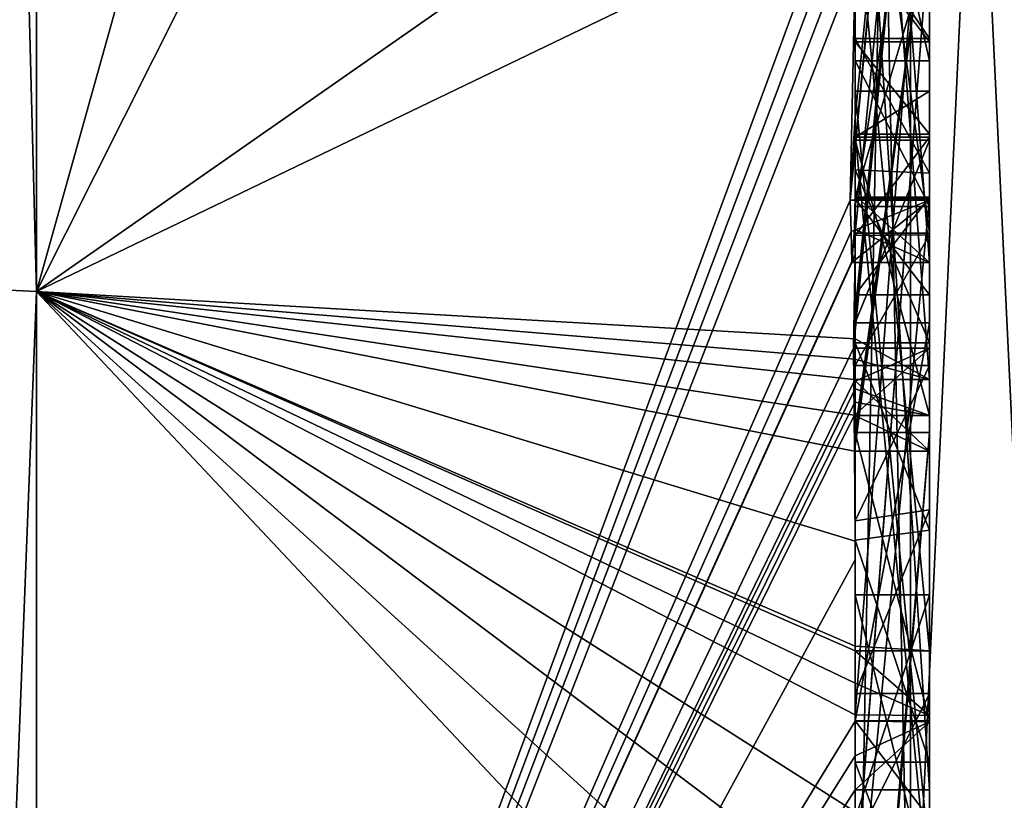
# Model space of a CAD drawing. Extents: x -23 to 700, y -1800 to 0.
# Tile 86 of 196: x 692.15 to 694.8, y -1788.91 to -1786.81. Entities that reach past the tile are written whole.
import ezdxf

# ---------------------------------------------------------------- set-up
doc = ezdxf.new("R2010")
doc.units = 0
doc.header["$LTSCALE"] = 21.316181
for name, color, linetype in [('1261', 7, 'CONTINUOUS'), ('1266', 7, 'CONTINUOUS'), ('1267', 7, 'CONTINUOUS'), ('1272', 7, 'CONTINUOUS'), ('1273', 7, 'CONTINUOUS'), ('1276', 7, 'CONTINUOUS'), ('1277', 7, 'CONTINUOUS'), ('1278', 7, 'CONTINUOUS'), ('1281', 7, 'CONTINUOUS'), ('1282', 7, 'CONTINUOUS'), ('1283', 7, 'CONTINUOUS'), ('1284', 7, 'CONTINUOUS'), ('1285', 7, 'CONTINUOUS'), ('1287', 7, 'CONTINUOUS'), ('1288', 7, 'CONTINUOUS'), ('1290', 7, 'CONTINUOUS'), ('1291', 7, 'CONTINUOUS'), ('1295', 7, 'CONTINUOUS'), ('1297', 7, 'CONTINUOUS'), ('1298', 7, 'CONTINUOUS'), ('1299', 7, 'CONTINUOUS'), ('1300', 7, 'CONTINUOUS'), ('1303', 7, 'CONTINUOUS'), ('1337', 7, 'CONTINUOUS'), ('1338', 7, 'CONTINUOUS'), ('1383', 7, 'CONTINUOUS'), ('1384', 7, 'CONTINUOUS'), ('1385', 7, 'CONTINUOUS'), ('1386', 7, 'CONTINUOUS'), ('1387', 7, 'CONTINUOUS'), ('1398', 7, 'CONTINUOUS'), ('1399', 7, 'CONTINUOUS'), ('1400', 7, 'CONTINUOUS'), ('1401', 7, 'CONTINUOUS'), ('1402', 7, 'CONTINUOUS'), ('1403', 7, 'CONTINUOUS'), ('1404', 7, 'CONTINUOUS'), ('1405', 7, 'CONTINUOUS'), ('1406', 7, 'CONTINUOUS'), ('1407', 7, 'CONTINUOUS'), ('1408', 7, 'CONTINUOUS'), ('1409', 7, 'CONTINUOUS'), ('1410', 7, 'CONTINUOUS'), ('1411', 7, 'CONTINUOUS'), ('1412', 7, 'CONTINUOUS'), ('1413', 7, 'CONTINUOUS'), ('1414', 7, 'CONTINUOUS'), ('1421', 7, 'CONTINUOUS'), ('1422', 7, 'CONTINUOUS'), ('1423', 7, 'CONTINUOUS'), ('1424', 7, 'CONTINUOUS'), ('1425', 7, 'CONTINUOUS')]:
    doc.layers.add(name, color=color, linetype=linetype)

msp = doc.modelspace()

# ---------------------------------------------------------------- linework, layer by layer
at = {"layer": '1261', "linetype": 'CONTINUOUS'}
for points in [[(694.4, -1785.1824, -10.1674), (694.4, -1782.471, -14.7638), (694.4, -1790.0213, -1.6862), (694.4, -1785.1824, -10.1674)], [(694.4, -1787.9233, 5.4201), (694.4, -1788.7004, 4.0741), (694.4, -1782.471, 14.7638), (694.4, -1787.9233, 5.4201)], [(694.4, -1782.471, 14.7638), (694.4, -1788.7004, 4.0741), (694.4, -1790.0213, 1.6862), (694.4, -1782.471, 14.7638)], [(694.4, -1786.8623, 7.2577), (694.4, -1787.9233, 5.4201), (694.4, -1782.471, 14.7638), (694.4, -1786.8623, 7.2577)], [(694.4, -1786.5668, 7.7696), (694.4, -1786.8623, 7.2577), (694.4, -1782.471, 14.7638), (694.4, -1786.5668, 7.7696)], [(694.4, -1787.6713, -11.6044), (694.4, -1783.1573, -15.9926), (694.4, -1785.1824, -10.1674), (694.4, -1787.6713, -11.6044)], [(694.4, -1787.2856, 12.1078), (694.4, -1785.5888, 9.4636), (694.4, -1784.868, 10.712), (694.4, -1787.2856, 12.1078)], [(694.4, -1787.0722, 12.3725), (694.4, -1785.0701, 11.2166), (694.4, -1786.6649, 12.8527), (694.4, -1787.0722, 12.3725)], [(694.4, -1785.3536, -9.871), (694.4, -1785.1824, -10.1674), (694.4, -1790.0213, -1.6862), (694.4, -1785.3536, -9.871)], [(694.4, -1787.3864, -11.0446), (694.4, -1785.3536, -9.871), (694.4, -1785.8936, -8.9356), (694.4, -1787.3864, -11.0446)], [(694.4, -1785.8936, -8.9356), (694.4, -1785.3536, -9.871), (694.4, -1790.0213, -1.6862), (694.4, -1785.8936, -8.9356)], [(694.4, -1787.5981, 11.7025), (694.4, -1785.5888, 9.4636), (694.4, -1787.4432, 11.9061), (694.4, -1787.5981, 11.7025)], [(694.4, -1787.4432, 11.9061), (694.4, -1785.5888, 9.4636), (694.4, -1787.2856, 12.1078), (694.4, -1787.4432, 11.9061)], [(694.4, -1788.8863, 9.752), (694.4, -1786.5668, 7.7696), (694.4, -1785.7982, 9.1008), (694.4, -1788.8863, 9.752)], [(694.4, -1786.0881, -8.5986), (694.4, -1785.8936, -8.9356), (694.4, -1790.0213, -1.6862), (694.4, -1786.0881, -8.5986)], [(694.4, -1786.9225, 10.4447), (694.4, -1787.3148, 9.7653), (694.4, -1786.0428, 9.4851), (694.4, -1786.9225, 10.4447)], [(694.4, -1788.6844, -10.0976), (694.4, -1786.0881, -8.5986), (694.4, -1786.8713, -7.8502), (694.4, -1788.6844, -10.0976)], [(694.4, -1786.8713, -7.8502), (694.4, -1786.0881, -8.5986), (694.4, -1786.608, -7.6982), (694.4, -1786.8713, -7.8502)], [(694.4, -1786.608, -7.6982), (694.4, -1786.0881, -8.5986), (694.4, -1790.0213, -1.6862), (694.4, -1786.608, -7.6982)], [(694.4, -1787.9214, -11.2588), (694.4, -1786.4607, -9.2163), (694.4, -1788.4993, -10.3934), (694.4, -1787.9214, -11.2588)], [(694.4, -1789.158, 9.2656), (694.4, -1786.5668, 7.7696), (694.4, -1789.024, 9.5097), (694.4, -1789.158, 9.2656)], [(694.4, -1789.024, 9.5097), (694.4, -1786.5668, 7.7696), (694.4, -1788.8863, 9.752), (694.4, -1789.024, 9.5097)], [(694.4, -1787.2894, -6.5179), (694.4, -1786.608, -7.6982), (694.4, -1790.0213, -1.6862), (694.4, -1787.2894, -6.5179)], [(694.4, -1787.2164, 6.8471), (694.4, -1787.9233, 5.4201), (694.4, -1786.8623, 7.2577), (694.4, -1787.2164, 6.8471)], [(694.4, -1787.1201, -7.4194), (694.4, -1788.6844, -10.0976), (694.4, -1786.8713, -7.8502), (694.4, -1787.1201, -7.4194)], [(694.4, -1787.0044, 7.6196), (694.4, -1789.0759, 8.8156), (694.4, -1787.1278, 7.406), (694.4, -1787.0044, 7.6196)], [(694.4, -1788.9428, -9.0462), (694.4, -1788.6844, -10.0976), (694.4, -1787.1201, -7.4194), (694.4, -1788.9428, -9.0462)], [(694.4, -1789.1915, -8.6153), (694.4, -1788.9428, -9.0462), (694.4, -1787.1201, -7.4194), (694.4, -1789.1915, -8.6153)], [(694.4, -1787.1278, 7.406), (694.4, -1789.0759, 8.8156), (694.4, -1787.3925, 7.1131), (694.4, -1787.1278, 7.406)], [(694.4, -1787.1358, 10.6833), (694.4, -1787.8058, 11.4205), (694.4, -1787.6281, 9.8308), (694.4, -1787.1358, 10.6833)], [(694.4, -1787.6825, 6.6419), (694.4, -1787.9233, 5.4201), (694.4, -1787.2164, 6.8471), (694.4, -1787.6825, 6.6419)], [(694.4, -1787.5527, -6.67), (694.4, -1787.2894, -6.5179), (694.4, -1790.0213, -1.6862), (694.4, -1787.5527, -6.67)], [(694.4, -1787.2944, -7.1174), (694.4, -1787.5527, -6.67), (694.4, -1789.3659, -8.3134), (694.4, -1787.2944, -7.1174)], [(694.4, -1787.3925, 7.1131), (694.4, -1789.0759, 8.8156), (694.4, -1787.7428, 6.9829), (694.4, -1787.3925, 7.1131)], [(694.4, -1789.3659, -8.3134), (694.4, -1787.5527, -6.67), (694.4, -1790.0213, -1.6862), (694.4, -1789.3659, -8.3134)], [(694.4, -1787.6281, 9.8308), (694.4, -1787.8058, 11.4205), (694.4, -1788.2671, 10.7532), (694.4, -1787.6281, 9.8308)], [(694.4, -1788.7017, 10.0683), (694.4, -1787.6281, 9.8308), (694.4, -1788.2671, 10.7532), (694.4, -1788.7017, 10.0683)], [(694.4, -1788.2139, 6.6461), (694.4, -1787.9233, 5.4201), (694.4, -1787.6825, 6.6419), (694.4, -1788.2139, 6.6461)], [(694.4, -1787.7428, 6.9829), (694.4, -1789.0759, 8.8156), (694.4, -1788.1618, 7.0093), (694.4, -1787.7428, 6.9829)], [(694.4, -1788.2162, -10.8298), (694.4, -1787.9214, -11.2588), (694.4, -1788.4993, -10.3934), (694.4, -1788.2162, -10.8298)], [(694.4, -1790.2826, 6.7822), (694.4, -1787.9233, 5.4201), (694.4, -1789.9704, 7.5706), (694.4, -1790.2826, 6.7822)], [(694.4, -1789.9704, 7.5706), (694.4, -1787.9233, 5.4201), (694.4, -1789.3232, 7.2874), (694.4, -1789.9704, 7.5706)], [(694.4, -1789.3232, 7.2874), (694.4, -1787.9233, 5.4201), (694.4, -1788.8118, 6.8832), (694.4, -1789.3232, 7.2874)], [(694.4, -1788.8118, 6.8832), (694.4, -1787.9233, 5.4201), (694.4, -1788.2139, 6.6461), (694.4, -1788.8118, 6.8832)], [(694.4, -1788.1618, 7.0093), (694.4, -1789.0759, 8.8156), (694.4, -1788.6269, 7.2036), (694.4, -1788.1618, 7.0093)], [(694.4, -1788.3609, 5.2701), (694.4, -1789.1656, 5.7347), (694.4, -1788.9637, 4.2261), (694.4, -1788.3609, 5.2701)], [(694.4, -1788.6269, 7.2036), (694.4, -1789.0759, 8.8156), (694.4, -1789.0302, 7.509), (694.4, -1788.6269, 7.2036)], [(694.4, -1788.946, -9.648), (694.4, -1788.6844, -10.0976), (694.4, -1788.9428, -9.0462), (694.4, -1788.946, -9.648)], [(694.4, -1788.7004, 4.0741), (694.4, -1788.9637, 4.2261), (694.4, -1790.0213, 1.6862), (694.4, -1788.7004, 4.0741)]]:
    msp.add_3dface(points, dxfattribs=at)
at = {"layer": '1266', "linetype": 'CONTINUOUS'}
for points in [[(694.4, -1786.0038, 13.5699), (694.4, -1779.6608, 17.9321), (692.1949, -1787.544, 15.544), (694.4, -1786.0038, 13.5699)], [(692.1949, -1787.544, 15.544), (694.4, -1779.6608, 17.9321), (692.1949, -1780.4124, 20.3092), (692.1949, -1787.544, 15.544)], [(694.3341, -1786.5125, 13.8636), (694.4, -1786.0038, 13.5699), (692.1949, -1787.544, 15.544), (694.3341, -1786.5125, 13.8636)], [(694.3429, -1786.5961, 13.7189), (694.3341, -1786.5125, 13.8636), (692.1949, -1792.3092, 8.4124), (694.3429, -1786.5961, 13.7189)], [(692.1949, -1792.3092, 8.4124), (694.3341, -1786.5125, 13.8636), (692.1949, -1787.544, 15.544), (692.1949, -1792.3092, 8.4124)], [(694.3508, -1786.6805, 13.5727), (694.3429, -1786.5961, 13.7189), (692.1949, -1792.3092, 8.4124), (694.3508, -1786.6805, 13.5727)], [(694.4, -1786.6649, 12.8527), (694.3508, -1786.6805, 13.5727), (692.1949, -1792.3092, 8.4124), (694.4, -1786.6649, 12.8527)], [(694.3867, -1787.2981, 12.5029), (694.4, -1786.6649, 12.8527), (692.1949, -1792.3092, 8.4124), (694.3867, -1787.2981, 12.5029)], [(694.4, -1787.0722, 12.3725), (694.4, -1786.6649, 12.8527), (694.3867, -1787.2981, 12.5029), (694.4, -1787.0722, 12.3725)], [(694.3967, -1787.1853, 12.4378), (694.4, -1787.0722, 12.3725), (694.3867, -1787.2981, 12.5029), (694.3967, -1787.1853, 12.4378)], [(694.3893, -1787.3819, 12.3577), (694.3867, -1787.2981, 12.5029), (692.1949, -1792.3092, 8.4124), (694.3893, -1787.3819, 12.3577)], [(694.4, -1787.4432, 11.9061), (694.4, -1787.2856, 12.1078), (694.3979, -1787.376, 12.1599), (694.4, -1787.4432, 11.9061)], [(694.3915, -1787.4661, 12.212), (694.4, -1787.4432, 11.9061), (694.3979, -1787.376, 12.1599), (694.3915, -1787.4661, 12.212)], [(694.3915, -1787.4661, 12.212), (694.3893, -1787.3819, 12.3577), (692.1949, -1792.3092, 8.4124), (694.3915, -1787.4661, 12.212)], [(694.4, -1787.4432, 11.9061), (694.3915, -1787.4661, 12.212), (692.1949, -1792.3092, 8.4124), (694.4, -1787.4432, 11.9061)], [(694.3958, -1787.6968, 11.8124), (694.4, -1787.4432, 11.9061), (692.1949, -1792.3092, 8.4124), (694.3958, -1787.6968, 11.8124)], [(694.3989, -1787.6475, 11.7575), (694.4, -1787.4432, 11.9061), (694.3958, -1787.6968, 11.8124), (694.3989, -1787.6475, 11.7575)], [(694.4, -1787.5981, 11.7025), (694.4, -1787.4432, 11.9061), (694.3989, -1787.6475, 11.7575), (694.4, -1787.5981, 11.7025)], [(694.3969, -1787.787, 11.656), (694.3958, -1787.6968, 11.8124), (692.1949, -1792.3092, 8.4124), (694.3969, -1787.787, 11.656)], [(694.3978, -1787.8775, 11.4994), (694.3969, -1787.787, 11.656), (692.1949, -1792.3092, 8.4124), (694.3978, -1787.8775, 11.4994)], [(694.4, -1788.2671, 10.7532), (694.4, -1787.8058, 11.4205), (692.1949, -1792.3092, 8.4124), (694.4, -1788.2671, 10.7532)], [(694.4, -1787.8058, 11.4205), (694.3995, -1787.8416, 11.46), (692.1949, -1792.3092, 8.4124), (694.4, -1787.8058, 11.4205)], [(694.3995, -1787.8416, 11.46), (694.3978, -1787.8775, 11.4994), (692.1949, -1792.3092, 8.4124), (694.3995, -1787.8416, 11.46)], [(694.4, -1788.7017, 10.0683), (694.4, -1788.2671, 10.7532), (692.1949, -1792.3092, 8.4124), (694.4, -1788.7017, 10.0683)], [(694.4, -1788.7949, 9.9103), (694.4, -1788.7017, 10.0683), (692.1949, -1792.3092, 8.4124), (694.4, -1788.7949, 9.9103)], [(694.4, -1788.8863, 9.752), (694.4, -1788.7949, 9.9103), (692.1949, -1792.3092, 8.4124), (694.4, -1788.8863, 9.752)], [(694.4, -1789.024, 9.5097), (694.4, -1788.8863, 9.752), (692.1949, -1792.3092, 8.4124), (694.4, -1789.024, 9.5097)]]:
    msp.add_3dface(points, dxfattribs=at)
at = {"layer": '1267', "linetype": 'CONTINUOUS'}
for points in [[(692.1949, -1780.4124, -20.3092), (694.4, -1783.1573, -15.9926), (692.1949, -1787.544, -15.544), (692.1949, -1780.4124, -20.3092)], [(694.4, -1783.1573, -15.9926), (694.4, -1787.6713, -11.6044), (692.1949, -1787.544, -15.544), (694.4, -1783.1573, -15.9926)], [(694.4, -1788.2162, -10.8298), (694.4, -1788.4993, -10.3934), (692.1949, -1787.544, -15.544), (694.4, -1788.2162, -10.8298)], [(694.4, -1788.2162, -10.8298), (692.1949, -1787.544, -15.544), (694.3985, -1787.974, -11.3323), (694.4, -1788.2162, -10.8298)], [(692.1949, -1787.544, -15.544), (694.4, -1787.6713, -11.6044), (694.3992, -1787.7259, -11.6359), (692.1949, -1787.544, -15.544)], [(694.4, -1788.6844, -10.0976), (694.4, -1788.946, -9.648), (692.1949, -1787.544, -15.544), (694.4, -1788.6844, -10.0976)], [(694.4, -1788.6844, -10.0976), (692.1949, -1787.544, -15.544), (694.4, -1788.599, -10.2496), (694.4, -1788.6844, -10.0976)], [(692.1949, -1787.544, -15.544), (694.4, -1788.946, -9.648), (694.4, -1789.2061, -9.1982), (692.1949, -1787.544, -15.544)], [(692.1949, -1792.3092, -8.4124), (692.1949, -1787.544, -15.544), (694.3979, -1789.8875, -8.0179), (692.1949, -1792.3092, -8.4124)], [(694.3979, -1789.8875, -8.0179), (692.1949, -1787.544, -15.544), (694.3996, -1789.5472, -8.6073), (694.3979, -1789.8875, -8.0179)], [(694.3996, -1789.5472, -8.6073), (692.1949, -1787.544, -15.544), (694.4, -1789.2061, -9.1982), (694.3996, -1789.5472, -8.6073)], [(694.4, -1788.599, -10.2496), (692.1949, -1787.544, -15.544), (694.4, -1788.5119, -10.4006), (694.4, -1788.599, -10.2496)], [(694.4, -1788.5119, -10.4006), (692.1949, -1787.544, -15.544), (694.4, -1788.4993, -10.3934), (694.4, -1788.5119, -10.4006)], [(694.3985, -1787.974, -11.3323), (692.1949, -1787.544, -15.544), (694.3978, -1787.8771, -11.5), (694.3985, -1787.974, -11.3323)], [(694.3978, -1787.8771, -11.5), (692.1949, -1787.544, -15.544), (694.3969, -1787.7805, -11.6674), (694.3978, -1787.8771, -11.5)], [(694.3969, -1787.7805, -11.6674), (692.1949, -1787.544, -15.544), (694.3992, -1787.7259, -11.6359), (694.3969, -1787.7805, -11.6674)], [(694.4, -1787.9214, -11.2588), (694.4, -1788.2162, -10.8298), (694.3985, -1787.974, -11.3323), (694.4, -1787.9214, -11.2588)], [(694.3996, -1787.9477, -11.2955), (694.4, -1787.9214, -11.2588), (694.3985, -1787.974, -11.3323), (694.3996, -1787.9477, -11.2955)]]:
    msp.add_3dface(points, dxfattribs=at)
at = {"layer": '1272', "linetype": 'CONTINUOUS'}
for points in [[(692.1949, -1780.4124, 20.3092), (692.0094, -1780.4075, 20.2974), (692.0094, -1787.535, 15.535), (692.1949, -1780.4124, 20.3092)], [(692.1949, -1787.544, 15.544), (692.1949, -1780.4124, 20.3092), (692.0094, -1787.535, 15.535), (692.1949, -1787.544, 15.544)], [(692.1949, -1787.544, 15.544), (692.0094, -1787.535, 15.535), (692.0094, -1792.2974, 8.4075), (692.1949, -1787.544, 15.544)], [(692.1949, -1792.3092, 8.4124), (692.1949, -1787.544, 15.544), (692.0094, -1792.2974, 8.4075), (692.1949, -1792.3092, 8.4124)]]:
    msp.add_3dface(points, dxfattribs=at)
at = {"layer": '1273', "linetype": 'CONTINUOUS'}
for points in [[(692.1949, -1780.4124, -20.3092), (692.1949, -1787.544, -15.544), (692.0094, -1780.4075, -20.2974), (692.1949, -1780.4124, -20.3092)], [(692.1949, -1787.544, -15.544), (692.0094, -1787.535, -15.535), (692.0094, -1780.4075, -20.2974), (692.1949, -1787.544, -15.544)], [(692.1949, -1787.544, -15.544), (692.1949, -1792.3092, -8.4124), (692.0094, -1787.535, -15.535), (692.1949, -1787.544, -15.544)], [(692.1949, -1792.3092, -8.4124), (692.0094, -1792.2974, -8.4075), (692.0094, -1787.535, -15.535), (692.1949, -1792.3092, -8.4124)]]:
    msp.add_3dface(points, dxfattribs=at)
at = {"layer": '1276', "linetype": 'CONTINUOUS'}
for points in [[(694.6, -1787.7805, -11.6674), (694.6, -1785.1824, -10.1674), (694.6, -1785.3536, -9.871), (694.6, -1787.7805, -11.6674)], [(694.6, -1787.3864, -11.0446), (694.6, -1787.7805, -11.6674), (694.6, -1785.3536, -9.871), (694.6, -1787.3864, -11.0446)], [(694.6, -1786.4607, -9.2163), (694.6, -1787.974, -11.3323), (694.6, -1785.8936, -8.9356), (694.6, -1786.4607, -9.2163)], [(694.6, -1785.8936, -8.9356), (694.6, -1787.974, -11.3323), (694.6, -1787.3864, -11.0446), (694.6, -1785.8936, -8.9356)], [(694.6, -1788.5119, -10.4006), (694.6, -1786.4607, -9.2163), (694.6, -1786.0881, -8.5986), (694.6, -1788.5119, -10.4006)], [(694.6, -1788.6862, -10.0986), (694.6, -1788.5119, -10.4006), (694.6, -1786.0881, -8.5986), (694.6, -1788.6862, -10.0986)], [(694.6, -1786.608, -7.6982), (694.6, -1787.2894, -6.5179), (694.6, -1786.8713, -7.8502), (694.6, -1786.608, -7.6982)], [(694.6, -1786.8713, -7.8502), (694.6, -1787.2894, -6.5179), (694.6, -1787.1201, -7.4194), (694.6, -1786.8713, -7.8502)], [(694.6, -1787.2894, -6.5179), (694.6, -1787.2944, -7.1174), (694.6, -1787.1201, -7.4194), (694.6, -1787.2894, -6.5179)], [(694.6, -1787.1201, -7.4194), (694.6, -1787.2944, -7.1174), (694.6, -1789.1915, -8.6153), (694.6, -1787.1201, -7.4194)], [(694.6, -1787.5527, -6.67), (694.6, -1787.2944, -7.1174), (694.6, -1787.2894, -6.5179), (694.6, -1787.5527, -6.67)], [(694.6, -1787.2944, -7.1174), (694.6, -1789.3659, -8.3134), (694.6, -1789.1915, -8.6153), (694.6, -1787.2944, -7.1174)], [(694.6, -1787.974, -11.3323), (694.6, -1787.7805, -11.6674), (694.6, -1787.3864, -11.0446), (694.6, -1787.974, -11.3323)]]:
    msp.add_3dface(points, dxfattribs=at)
at = {"layer": '1277', "linetype": 'CONTINUOUS'}
for points in [[(694.4, -1787.1201, -7.4194), (694.4, -1786.8713, -7.8502), (694.6, -1787.1201, -7.4194), (694.4, -1787.1201, -7.4194)], [(694.4, -1786.8713, -7.8502), (694.6, -1786.8713, -7.8502), (694.6, -1787.1201, -7.4194), (694.4, -1786.8713, -7.8502)]]:
    msp.add_3dface(points, dxfattribs=at)
at = {"layer": '1278', "linetype": 'CONTINUOUS'}
for points in [[(694.4, -1789.1915, -8.6153), (694.4, -1787.1201, -7.4194), (694.6, -1789.1915, -8.6153), (694.4, -1789.1915, -8.6153)], [(694.4, -1787.1201, -7.4194), (694.6, -1787.1201, -7.4194), (694.6, -1789.1915, -8.6153), (694.4, -1787.1201, -7.4194)]]:
    msp.add_3dface(points, dxfattribs=at)
at = {"layer": '1281', "linetype": 'CONTINUOUS'}
for points in [[(694.3978, -1787.8771, -11.5), (694.3969, -1787.7805, -11.6674), (694.6, -1787.974, -11.3323), (694.3978, -1787.8771, -11.5)], [(694.3969, -1787.7805, -11.6674), (694.6, -1787.7805, -11.6674), (694.6, -1787.974, -11.3323), (694.3969, -1787.7805, -11.6674)], [(694.3985, -1787.974, -11.3323), (694.3978, -1787.8771, -11.5), (694.6, -1787.974, -11.3323), (694.3985, -1787.974, -11.3323)]]:
    msp.add_3dface(points, dxfattribs=at)
at = {"layer": '1282', "linetype": 'CONTINUOUS'}
for points in [[(694.3996, -1787.9477, -11.2955), (694.3985, -1787.974, -11.3323), (694.6, -1786.4607, -9.2163), (694.3996, -1787.9477, -11.2955)], [(694.3985, -1787.974, -11.3323), (694.6, -1787.974, -11.3323), (694.6, -1786.4607, -9.2163), (694.3985, -1787.974, -11.3323)], [(694.4, -1787.9214, -11.2588), (694.3996, -1787.9477, -11.2955), (694.6, -1786.4607, -9.2163), (694.4, -1787.9214, -11.2588)], [(694.4, -1786.4607, -9.2163), (694.4, -1787.9214, -11.2588), (694.6, -1786.4607, -9.2163), (694.4, -1786.4607, -9.2163)]]:
    msp.add_3dface(points, dxfattribs=at)
at = {"layer": '1283', "linetype": 'CONTINUOUS'}
for points in [[(694.4, -1788.4993, -10.3934), (694.4, -1786.4607, -9.2163), (694.6, -1788.5119, -10.4006), (694.4, -1788.4993, -10.3934)], [(694.4, -1786.4607, -9.2163), (694.6, -1786.4607, -9.2163), (694.6, -1788.5119, -10.4006), (694.4, -1786.4607, -9.2163)], [(694.4, -1788.5119, -10.4006), (694.4, -1788.4993, -10.3934), (694.6, -1788.5119, -10.4006), (694.4, -1788.5119, -10.4006)]]:
    msp.add_3dface(points, dxfattribs=at)
at = {"layer": '1284', "linetype": 'CONTINUOUS'}
for points in [[(694.4, -1788.599, -10.2496), (694.4, -1788.5119, -10.4006), (694.6, -1788.6862, -10.0986), (694.4, -1788.599, -10.2496)], [(694.4, -1788.5119, -10.4006), (694.6, -1788.5119, -10.4006), (694.6, -1788.6862, -10.0986), (694.4, -1788.5119, -10.4006)], [(694.4, -1788.6844, -10.0976), (694.4, -1788.599, -10.2496), (694.6, -1788.6862, -10.0986), (694.4, -1788.6844, -10.0976)]]:
    msp.add_3dface(points, dxfattribs=at)
at = {"layer": '1285', "linetype": 'CONTINUOUS'}
for points in [[(694.4, -1786.0881, -8.5986), (694.4, -1788.6844, -10.0976), (694.6, -1786.0881, -8.5986), (694.4, -1786.0881, -8.5986)], [(694.4, -1788.6844, -10.0976), (694.6, -1788.6862, -10.0986), (694.6, -1786.0881, -8.5986), (694.4, -1788.6844, -10.0976)]]:
    msp.add_3dface(points, dxfattribs=at)
at = {"layer": '1287', "linetype": 'CONTINUOUS'}
for points in [[(694.4, -1787.3864, -11.0446), (694.4, -1785.8936, -8.9356), (694.6, -1787.3864, -11.0446), (694.4, -1787.3864, -11.0446)], [(694.4, -1785.8936, -8.9356), (694.6, -1785.8936, -8.9356), (694.6, -1787.3864, -11.0446), (694.4, -1785.8936, -8.9356)]]:
    msp.add_3dface(points, dxfattribs=at)
at = {"layer": '1288', "linetype": 'CONTINUOUS'}
for points in [[(694.4, -1785.3536, -9.871), (694.4, -1787.3864, -11.0446), (694.6, -1785.3536, -9.871), (694.4, -1785.3536, -9.871)], [(694.4, -1787.3864, -11.0446), (694.6, -1787.3864, -11.0446), (694.6, -1785.3536, -9.871), (694.4, -1787.3864, -11.0446)]]:
    msp.add_3dface(points, dxfattribs=at)
at = {"layer": '1290', "linetype": 'CONTINUOUS'}
for points in [[(694.4, -1787.6713, -11.6044), (694.4, -1785.1824, -10.1674), (694.6, -1787.7805, -11.6674), (694.4, -1787.6713, -11.6044)], [(694.4, -1785.1824, -10.1674), (694.6, -1785.1824, -10.1674), (694.6, -1787.7805, -11.6674), (694.4, -1785.1824, -10.1674)], [(694.3992, -1787.7259, -11.6359), (694.4, -1787.6713, -11.6044), (694.6, -1787.7805, -11.6674), (694.3992, -1787.7259, -11.6359)], [(694.3969, -1787.7805, -11.6674), (694.3992, -1787.7259, -11.6359), (694.6, -1787.7805, -11.6674), (694.3969, -1787.7805, -11.6674)]]:
    msp.add_3dface(points, dxfattribs=at)
at = {"layer": '1291', "linetype": 'CONTINUOUS'}
for points in [[(694.6, -1787.4661, 12.212), (694.6, -1784.868, 10.712), (694.6, -1785.0701, 11.2166), (694.6, -1787.4661, 12.212)], [(694.6, -1787.2981, 12.5029), (694.6, -1787.4661, 12.212), (694.6, -1785.0701, 11.2166), (694.6, -1787.2981, 12.5029)], [(694.6, -1785.5888, 9.4636), (694.6, -1787.6968, 11.8124), (694.6, -1786.9225, 10.4447), (694.6, -1785.5888, 9.4636)], [(694.6, -1786.0428, 9.4851), (694.6, -1785.5888, 9.4636), (694.6, -1786.9225, 10.4447), (694.6, -1786.0428, 9.4851)], [(694.6, -1788.8863, 9.752), (694.6, -1785.7982, 9.1008), (694.6, -1788.7035, 10.0687), (694.6, -1788.8863, 9.752)], [(694.6, -1788.7035, 10.0687), (694.6, -1785.7982, 9.1008), (694.6, -1787.6281, 9.8308), (694.6, -1788.7035, 10.0687)], [(694.6, -1787.6281, 9.8308), (694.6, -1785.7982, 9.1008), (694.6, -1787.3148, 9.7653), (694.6, -1787.6281, 9.8308)], [(694.6, -1787.3148, 9.7653), (694.6, -1785.7982, 9.1008), (694.6, -1786.0428, 9.4851), (694.6, -1787.3148, 9.7653)], [(694.6, -1786.5668, 7.7696), (694.6, -1789.1649, 9.2696), (694.6, -1789.0759, 8.8156), (694.6, -1786.5668, 7.7696)], [(694.6, -1786.8623, 7.2577), (694.6, -1786.5668, 7.7696), (694.6, -1787.0044, 7.6196), (694.6, -1786.8623, 7.2577)], [(694.6, -1786.5668, 7.7696), (694.6, -1789.0759, 8.8156), (694.6, -1787.0044, 7.6196), (694.6, -1786.5668, 7.7696)], [(694.6, -1787.2248, 6.8404), (694.6, -1786.8623, 7.2577), (694.6, -1787.3909, 7.1138), (694.6, -1787.2248, 6.8404)], [(694.6, -1787.3909, 7.1138), (694.6, -1786.8623, 7.2577), (694.6, -1787.1278, 7.406), (694.6, -1787.3909, 7.1138)], [(694.6, -1787.1278, 7.406), (694.6, -1786.8623, 7.2577), (694.6, -1787.0044, 7.6196), (694.6, -1787.1278, 7.406)], [(694.6, -1787.1358, 10.6833), (694.6, -1787.6281, 9.8308), (694.6, -1786.9225, 10.4447), (694.6, -1787.1358, 10.6833)], [(694.6, -1787.6281, 9.8308), (694.6, -1787.3148, 9.7653), (694.6, -1786.9225, 10.4447), (694.6, -1787.6281, 9.8308)], [(694.6, -1787.6968, 11.8124), (694.6, -1787.1358, 10.6833), (694.6, -1786.9225, 10.4447), (694.6, -1787.6968, 11.8124)], [(694.6, -1787.8775, 11.4994), (694.6, -1787.1358, 10.6833), (694.6, -1787.6968, 11.8124), (694.6, -1787.8775, 11.4994)], [(694.6, -1787.6825, 6.6419), (694.6, -1787.2248, 6.8404), (694.6, -1788.1316, 7.0018), (694.6, -1787.6825, 6.6419)], [(694.6, -1788.1316, 7.0018), (694.6, -1787.2248, 6.8404), (694.6, -1787.7428, 6.9829), (694.6, -1788.1316, 7.0018)], [(694.6, -1787.7428, 6.9829), (694.6, -1787.2248, 6.8404), (694.6, -1787.3909, 7.1138), (694.6, -1787.7428, 6.9829)], [(694.6, -1788.1869, 6.6399), (694.6, -1787.6825, 6.6419), (694.6, -1789.346, 7.3126), (694.6, -1788.1869, 6.6399)], [(694.6, -1789.346, 7.3126), (694.6, -1787.6825, 6.6419), (694.6, -1789.5904, 7.7501), (694.6, -1789.346, 7.3126)], [(694.6, -1789.5904, 7.7501), (694.6, -1787.6825, 6.6419), (694.6, -1788.6269, 7.2036), (694.6, -1789.5904, 7.7501)], [(694.6, -1788.6269, 7.2036), (694.6, -1787.6825, 6.6419), (694.6, -1788.1316, 7.0018), (694.6, -1788.6269, 7.2036)], [(694.6, -1787.9233, 5.4201), (694.6, -1790.5214, 6.9201), (694.6, -1790.4324, 6.4661), (694.6, -1787.9233, 5.4201)], [(694.6, -1788.7004, 4.0741), (694.6, -1787.9233, 5.4201), (694.6, -1788.9637, 4.2261), (694.6, -1788.7004, 4.0741)], [(694.6, -1788.9637, 4.2261), (694.6, -1787.9233, 5.4201), (694.6, -1788.3609, 5.2701), (694.6, -1788.9637, 4.2261)], [(694.6, -1788.3609, 5.2701), (694.6, -1787.9233, 5.4201), (694.6, -1789.1656, 5.7347), (694.6, -1788.3609, 5.2701)], [(694.6, -1789.1656, 5.7347), (694.6, -1787.9233, 5.4201), (694.6, -1789.4289, 5.8867), (694.6, -1789.1656, 5.7347)], [(694.6, -1789.4289, 5.8867), (694.6, -1787.9233, 5.4201), (694.6, -1790.4324, 6.4661), (694.6, -1789.4289, 5.8867)], [(694.6, -1788.8118, 6.8832), (694.6, -1788.1869, 6.6399), (694.6, -1789.346, 7.3126), (694.6, -1788.8118, 6.8832)], [(694.6, -1789.0535, 7.5329), (694.6, -1789.5904, 7.7501), (694.6, -1788.6269, 7.2036), (694.6, -1789.0535, 7.5329)]]:
    msp.add_3dface(points, dxfattribs=at)
at = {"layer": '1295', "linetype": 'CONTINUOUS'}
for points in [[(694.4, -1787.2856, 12.1078), (694.4, -1784.868, 10.712), (694.6, -1787.4661, 12.212), (694.4, -1787.2856, 12.1078)], [(694.4, -1784.868, 10.712), (694.6, -1784.868, 10.712), (694.6, -1787.4661, 12.212), (694.4, -1784.868, 10.712)], [(694.3979, -1787.376, 12.1599), (694.4, -1787.2856, 12.1078), (694.6, -1787.4661, 12.212), (694.3979, -1787.376, 12.1599)], [(694.3915, -1787.4661, 12.212), (694.3979, -1787.376, 12.1599), (694.6, -1787.4661, 12.212), (694.3915, -1787.4661, 12.212)]]:
    msp.add_3dface(points, dxfattribs=at)
at = {"layer": '1297', "linetype": 'CONTINUOUS'}
for points in [[(694.4, -1788.8863, 9.752), (694.4, -1785.7982, 9.1008), (694.6, -1788.8863, 9.752), (694.4, -1788.8863, 9.752)], [(694.4, -1785.7982, 9.1008), (694.6, -1785.7982, 9.1008), (694.6, -1788.8863, 9.752), (694.4, -1785.7982, 9.1008)]]:
    msp.add_3dface(points, dxfattribs=at)
at = {"layer": '1298', "linetype": 'CONTINUOUS'}
for points in [[(694.4, -1787.2164, 6.8471), (694.4, -1786.8623, 7.2577), (694.6, -1787.2248, 6.8404), (694.4, -1787.2164, 6.8471)], [(694.4, -1786.8623, 7.2577), (694.6, -1786.8623, 7.2577), (694.6, -1787.2248, 6.8404), (694.4, -1786.8623, 7.2577)], [(694.4, -1787.6825, 6.6419), (694.4, -1787.2164, 6.8471), (694.6, -1787.6825, 6.6419), (694.4, -1787.6825, 6.6419)], [(694.4, -1787.2164, 6.8471), (694.6, -1787.2248, 6.8404), (694.6, -1787.6825, 6.6419), (694.4, -1787.2164, 6.8471)]]:
    msp.add_3dface(points, dxfattribs=at)
at = {"layer": '1299', "linetype": 'CONTINUOUS'}
for points in [[(694.4, -1788.2139, 6.6461), (694.4, -1787.6825, 6.6419), (694.6, -1788.1869, 6.6399), (694.4, -1788.2139, 6.6461)], [(694.4, -1787.6825, 6.6419), (694.6, -1787.6825, 6.6419), (694.6, -1788.1869, 6.6399), (694.4, -1787.6825, 6.6419)], [(694.4, -1788.2139, 6.6461), (694.6, -1788.1869, 6.6399), (694.6, -1788.8118, 6.8832), (694.4, -1788.2139, 6.6461)], [(694.4, -1788.8118, 6.8832), (694.4, -1788.2139, 6.6461), (694.6, -1788.8118, 6.8832), (694.4, -1788.8118, 6.8832)]]:
    msp.add_3dface(points, dxfattribs=at)
at = {"layer": '1300', "linetype": 'CONTINUOUS'}
for points in [[(694.4, -1789.3232, 7.2874), (694.4, -1788.8118, 6.8832), (694.6, -1789.346, 7.3126), (694.4, -1789.3232, 7.2874)], [(694.4, -1788.8118, 6.8832), (694.6, -1788.8118, 6.8832), (694.6, -1789.346, 7.3126), (694.4, -1788.8118, 6.8832)]]:
    msp.add_3dface(points, dxfattribs=at)
at = {"layer": '1303', "linetype": 'CONTINUOUS'}
for points in [[(694.4, -1786.5668, 7.7696), (694.4, -1789.158, 9.2656), (694.6, -1786.5668, 7.7696), (694.4, -1786.5668, 7.7696)], [(694.4, -1789.158, 9.2656), (694.4, -1789.1649, 9.2696), (694.6, -1786.5668, 7.7696), (694.4, -1789.158, 9.2656)], [(694.4, -1789.1649, 9.2696), (694.6, -1789.1649, 9.2696), (694.6, -1786.5668, 7.7696), (694.4, -1789.1649, 9.2696)]]:
    msp.add_3dface(points, dxfattribs=at)
at = {"layer": '1337', "linetype": 'CONTINUOUS'}
for points in [[(694.9, -1789.5332, 1.5315), (694.9, -1782.093, 14.4185), (694.549, -1782.2017, 14.518), (694.9, -1789.5332, 1.5315)], [(694.4, -1782.471, 14.7638), (694.549, -1789.6738, 1.5759), (694.549, -1782.2017, 14.518), (694.4, -1782.471, 14.7638)], [(694.549, -1789.6738, 1.5759), (694.9, -1789.5332, 1.5315), (694.549, -1782.2017, 14.518), (694.549, -1789.6738, 1.5759)], [(694.4, -1782.471, 14.7638), (694.4, -1790.0213, 1.6862), (694.549, -1789.6738, 1.5759), (694.4, -1782.471, 14.7638)]]:
    msp.add_3dface(points, dxfattribs=at)
at = {"layer": '1338', "linetype": 'CONTINUOUS'}
for points in [[(694.9, -1782.093, -14.4185), (694.9, -1789.5332, -1.5315), (694.549, -1789.6738, -1.5759), (694.9, -1782.093, -14.4185)], [(694.549, -1782.2017, -14.518), (694.9, -1782.093, -14.4185), (694.549, -1789.6738, -1.5759), (694.549, -1782.2017, -14.518)], [(694.4, -1790.0213, -1.6862), (694.4, -1782.471, -14.7638), (694.549, -1782.2017, -14.518), (694.4, -1790.0213, -1.6862)], [(694.4, -1790.0213, -1.6862), (694.549, -1782.2017, -14.518), (694.549, -1789.6738, -1.5759), (694.4, -1790.0213, -1.6862)]]:
    msp.add_3dface(points, dxfattribs=at)
at = {"layer": '1383', "linetype": 'CONTINUOUS'}
for points in [[(694.4, -1786.8713, -7.8502), (694.4, -1786.608, -7.6982), (694.6, -1786.8713, -7.8502), (694.4, -1786.8713, -7.8502)], [(694.4, -1786.608, -7.6982), (694.6, -1786.608, -7.6982), (694.6, -1786.8713, -7.8502), (694.4, -1786.608, -7.6982)]]:
    msp.add_3dface(points, dxfattribs=at)
at = {"layer": '1384', "linetype": 'CONTINUOUS'}
for points in [[(694.4, -1786.608, -7.6982), (694.4, -1787.2894, -6.5179), (694.6, -1786.608, -7.6982), (694.4, -1786.608, -7.6982)], [(694.4, -1787.2894, -6.5179), (694.6, -1787.2894, -6.5179), (694.6, -1786.608, -7.6982), (694.4, -1787.2894, -6.5179)]]:
    msp.add_3dface(points, dxfattribs=at)
at = {"layer": '1385', "linetype": 'CONTINUOUS'}
for points in [[(694.4, -1787.2894, -6.5179), (694.4, -1787.5527, -6.67), (694.6, -1787.2894, -6.5179), (694.4, -1787.2894, -6.5179)], [(694.4, -1787.5527, -6.67), (694.6, -1787.5527, -6.67), (694.6, -1787.2894, -6.5179), (694.4, -1787.5527, -6.67)]]:
    msp.add_3dface(points, dxfattribs=at)
at = {"layer": '1386', "linetype": 'CONTINUOUS'}
for points in [[(694.4, -1787.5527, -6.67), (694.4, -1787.2944, -7.1174), (694.6, -1787.5527, -6.67), (694.4, -1787.5527, -6.67)], [(694.4, -1787.2944, -7.1174), (694.6, -1787.2944, -7.1174), (694.6, -1787.5527, -6.67), (694.4, -1787.2944, -7.1174)]]:
    msp.add_3dface(points, dxfattribs=at)
at = {"layer": '1387', "linetype": 'CONTINUOUS'}
for points in [[(694.4, -1787.2944, -7.1174), (694.4, -1789.3659, -8.3134), (694.6, -1787.2944, -7.1174), (694.4, -1787.2944, -7.1174)], [(694.4, -1789.3659, -8.3134), (694.6, -1789.3659, -8.3134), (694.6, -1787.2944, -7.1174), (694.4, -1789.3659, -8.3134)]]:
    msp.add_3dface(points, dxfattribs=at)
at = {"layer": '1398', "linetype": 'CONTINUOUS'}
for points in [[(694.3967, -1787.1853, 12.4378), (694.3867, -1787.2981, 12.5029), (694.6, -1785.0701, 11.2166), (694.3967, -1787.1853, 12.4378)], [(694.3867, -1787.2981, 12.5029), (694.6, -1787.2981, 12.5029), (694.6, -1785.0701, 11.2166), (694.3867, -1787.2981, 12.5029)], [(694.4, -1787.0722, 12.3725), (694.3967, -1787.1853, 12.4378), (694.6, -1785.0701, 11.2166), (694.4, -1787.0722, 12.3725)], [(694.4, -1785.0701, 11.2166), (694.4, -1787.0722, 12.3725), (694.6, -1785.0701, 11.2166), (694.4, -1785.0701, 11.2166)]]:
    msp.add_3dface(points, dxfattribs=at)
at = {"layer": '1399', "linetype": 'CONTINUOUS'}
for points in [[(694.3867, -1787.2981, 12.5029), (694.3893, -1787.3819, 12.3577), (694.6, -1787.2981, 12.5029), (694.3867, -1787.2981, 12.5029)], [(694.3893, -1787.3819, 12.3577), (694.3915, -1787.4661, 12.212), (694.6, -1787.2981, 12.5029), (694.3893, -1787.3819, 12.3577)], [(694.3915, -1787.4661, 12.212), (694.6, -1787.4661, 12.212), (694.6, -1787.2981, 12.5029), (694.3915, -1787.4661, 12.212)]]:
    msp.add_3dface(points, dxfattribs=at)
at = {"layer": '1400', "linetype": 'CONTINUOUS'}
for points in [[(694.3989, -1787.6475, 11.7575), (694.3958, -1787.6968, 11.8124), (694.6, -1785.5888, 9.4636), (694.3989, -1787.6475, 11.7575)], [(694.3958, -1787.6968, 11.8124), (694.6, -1787.6968, 11.8124), (694.6, -1785.5888, 9.4636), (694.3958, -1787.6968, 11.8124)], [(694.4, -1787.5981, 11.7025), (694.3989, -1787.6475, 11.7575), (694.6, -1785.5888, 9.4636), (694.4, -1787.5981, 11.7025)], [(694.4, -1785.5888, 9.4636), (694.4, -1787.5981, 11.7025), (694.6, -1785.5888, 9.4636), (694.4, -1785.5888, 9.4636)]]:
    msp.add_3dface(points, dxfattribs=at)
at = {"layer": '1401', "linetype": 'CONTINUOUS'}
for points in [[(694.3958, -1787.6968, 11.8124), (694.3969, -1787.787, 11.656), (694.6, -1787.6968, 11.8124), (694.3958, -1787.6968, 11.8124)], [(694.3969, -1787.787, 11.656), (694.3978, -1787.8775, 11.4994), (694.6, -1787.6968, 11.8124), (694.3969, -1787.787, 11.656)], [(694.3978, -1787.8775, 11.4994), (694.6, -1787.8775, 11.4994), (694.6, -1787.6968, 11.8124), (694.3978, -1787.8775, 11.4994)]]:
    msp.add_3dface(points, dxfattribs=at)
at = {"layer": '1402', "linetype": 'CONTINUOUS'}
for points in [[(694.4, -1787.8058, 11.4205), (694.4, -1787.1358, 10.6833), (694.6, -1787.8775, 11.4994), (694.4, -1787.8058, 11.4205)], [(694.4, -1787.1358, 10.6833), (694.6, -1787.1358, 10.6833), (694.6, -1787.8775, 11.4994), (694.4, -1787.1358, 10.6833)], [(694.3995, -1787.8416, 11.46), (694.4, -1787.8058, 11.4205), (694.6, -1787.8775, 11.4994), (694.3995, -1787.8416, 11.46)], [(694.3978, -1787.8775, 11.4994), (694.3995, -1787.8416, 11.46), (694.6, -1787.8775, 11.4994), (694.3978, -1787.8775, 11.4994)]]:
    msp.add_3dface(points, dxfattribs=at)
at = {"layer": '1403', "linetype": 'CONTINUOUS'}
for points in [[(694.4, -1787.1358, 10.6833), (694.4, -1787.6281, 9.8308), (694.6, -1787.1358, 10.6833), (694.4, -1787.1358, 10.6833)], [(694.4, -1787.6281, 9.8308), (694.6, -1787.6281, 9.8308), (694.6, -1787.1358, 10.6833), (694.4, -1787.6281, 9.8308)]]:
    msp.add_3dface(points, dxfattribs=at)
at = {"layer": '1404', "linetype": 'CONTINUOUS'}
for points in [[(694.4, -1787.6281, 9.8308), (694.4, -1788.7017, 10.0683), (694.6, -1787.6281, 9.8308), (694.4, -1787.6281, 9.8308)], [(694.4, -1788.7017, 10.0683), (694.6, -1788.7035, 10.0687), (694.6, -1787.6281, 9.8308), (694.4, -1788.7017, 10.0683)]]:
    msp.add_3dface(points, dxfattribs=at)
at = {"layer": '1405', "linetype": 'CONTINUOUS'}
for points in [[(694.4, -1788.7017, 10.0683), (694.4, -1788.7949, 9.9103), (694.6, -1788.7035, 10.0687), (694.4, -1788.7017, 10.0683)], [(694.4, -1788.7949, 9.9103), (694.4, -1788.8863, 9.752), (694.6, -1788.7035, 10.0687), (694.4, -1788.7949, 9.9103)], [(694.4, -1788.8863, 9.752), (694.6, -1788.8863, 9.752), (694.6, -1788.7035, 10.0687), (694.4, -1788.8863, 9.752)]]:
    msp.add_3dface(points, dxfattribs=at)
at = {"layer": '1406', "linetype": 'CONTINUOUS'}
for points in [[(694.4, -1787.3148, 9.7653), (694.4, -1786.9225, 10.4447), (694.6, -1787.3148, 9.7653), (694.4, -1787.3148, 9.7653)], [(694.6, -1787.3148, 9.7653), (694.4, -1786.9225, 10.4447), (694.6, -1786.9225, 10.4447), (694.6, -1787.3148, 9.7653)]]:
    msp.add_3dface(points, dxfattribs=at)
at = {"layer": '1407', "linetype": 'CONTINUOUS'}
for points in [[(694.4, -1786.9225, 10.4447), (694.4, -1786.0428, 9.4851), (694.6, -1786.9225, 10.4447), (694.4, -1786.9225, 10.4447)], [(694.4, -1786.0428, 9.4851), (694.6, -1786.0428, 9.4851), (694.6, -1786.9225, 10.4447), (694.4, -1786.0428, 9.4851)]]:
    msp.add_3dface(points, dxfattribs=at)
at = {"layer": '1408', "linetype": 'CONTINUOUS'}
for points in [[(694.4, -1786.0428, 9.4851), (694.4, -1787.3148, 9.7653), (694.6, -1786.0428, 9.4851), (694.4, -1786.0428, 9.4851)], [(694.4, -1787.3148, 9.7653), (694.6, -1787.3148, 9.7653), (694.6, -1786.0428, 9.4851), (694.4, -1787.3148, 9.7653)]]:
    msp.add_3dface(points, dxfattribs=at)
at = {"layer": '1409', "linetype": 'CONTINUOUS'}
for points in [[(694.4, -1786.8623, 7.2577), (694.4, -1786.5668, 7.7696), (694.6, -1786.8623, 7.2577), (694.4, -1786.8623, 7.2577)], [(694.4, -1786.5668, 7.7696), (694.6, -1786.5668, 7.7696), (694.6, -1786.8623, 7.2577), (694.4, -1786.5668, 7.7696)]]:
    msp.add_3dface(points, dxfattribs=at)
at = {"layer": '1410', "linetype": 'CONTINUOUS'}
for points in [[(694.4, -1789.0759, 8.8156), (694.4, -1787.0044, 7.6196), (694.6, -1789.0759, 8.8156), (694.4, -1789.0759, 8.8156)], [(694.6, -1789.0759, 8.8156), (694.4, -1787.0044, 7.6196), (694.6, -1787.0044, 7.6196), (694.6, -1789.0759, 8.8156)]]:
    msp.add_3dface(points, dxfattribs=at)
at = {"layer": '1411', "linetype": 'CONTINUOUS'}
for points in [[(694.4, -1787.0044, 7.6196), (694.4, -1787.1278, 7.406), (694.6, -1787.0044, 7.6196), (694.4, -1787.0044, 7.6196)], [(694.4, -1787.1278, 7.406), (694.6, -1787.1278, 7.406), (694.6, -1787.0044, 7.6196), (694.4, -1787.1278, 7.406)]]:
    msp.add_3dface(points, dxfattribs=at)
at = {"layer": '1412', "linetype": 'CONTINUOUS'}
for points in [[(694.4, -1787.1278, 7.406), (694.4, -1787.3925, 7.1131), (694.6, -1787.1278, 7.406), (694.4, -1787.1278, 7.406)], [(694.4, -1787.3925, 7.1131), (694.6, -1787.3909, 7.1138), (694.6, -1787.1278, 7.406), (694.4, -1787.3925, 7.1131)], [(694.4, -1787.3925, 7.1131), (694.4, -1787.7428, 6.9829), (694.6, -1787.3909, 7.1138), (694.4, -1787.3925, 7.1131)], [(694.4, -1787.7428, 6.9829), (694.6, -1787.7428, 6.9829), (694.6, -1787.3909, 7.1138), (694.4, -1787.7428, 6.9829)]]:
    msp.add_3dface(points, dxfattribs=at)
at = {"layer": '1413', "linetype": 'CONTINUOUS'}
for points in [[(694.4, -1787.7428, 6.9829), (694.4, -1788.1618, 7.0093), (694.6, -1787.7428, 6.9829), (694.4, -1787.7428, 6.9829)], [(694.4, -1788.1618, 7.0093), (694.6, -1788.1316, 7.0018), (694.6, -1787.7428, 6.9829), (694.4, -1788.1618, 7.0093)], [(694.4, -1788.1618, 7.0093), (694.4, -1788.6269, 7.2036), (694.6, -1788.1316, 7.0018), (694.4, -1788.1618, 7.0093)], [(694.4, -1788.6269, 7.2036), (694.6, -1788.6269, 7.2036), (694.6, -1788.1316, 7.0018), (694.4, -1788.6269, 7.2036)]]:
    msp.add_3dface(points, dxfattribs=at)
at = {"layer": '1414', "linetype": 'CONTINUOUS'}
for points in [[(694.4, -1788.6269, 7.2036), (694.4, -1789.0302, 7.509), (694.6, -1788.6269, 7.2036), (694.4, -1788.6269, 7.2036)], [(694.4, -1789.0302, 7.509), (694.6, -1789.0535, 7.5329), (694.6, -1788.6269, 7.2036), (694.4, -1789.0302, 7.509)]]:
    msp.add_3dface(points, dxfattribs=at)
at = {"layer": '1421', "linetype": 'CONTINUOUS'}
for points in [[(694.4, -1789.1656, 5.7347), (694.4, -1788.3609, 5.2701), (694.6, -1789.1656, 5.7347), (694.4, -1789.1656, 5.7347)], [(694.4, -1788.3609, 5.2701), (694.6, -1788.3609, 5.2701), (694.6, -1789.1656, 5.7347), (694.4, -1788.3609, 5.2701)]]:
    msp.add_3dface(points, dxfattribs=at)
at = {"layer": '1422', "linetype": 'CONTINUOUS'}
for points in [[(694.4, -1788.3609, 5.2701), (694.4, -1788.9637, 4.2261), (694.6, -1788.3609, 5.2701), (694.4, -1788.3609, 5.2701)], [(694.4, -1788.9637, 4.2261), (694.6, -1788.9637, 4.2261), (694.6, -1788.3609, 5.2701), (694.4, -1788.9637, 4.2261)]]:
    msp.add_3dface(points, dxfattribs=at)
at = {"layer": '1423', "linetype": 'CONTINUOUS'}
for points in [[(694.4, -1788.9637, 4.2261), (694.4, -1788.7004, 4.0741), (694.6, -1788.9637, 4.2261), (694.4, -1788.9637, 4.2261)], [(694.4, -1788.7004, 4.0741), (694.6, -1788.7004, 4.0741), (694.6, -1788.9637, 4.2261), (694.4, -1788.7004, 4.0741)]]:
    msp.add_3dface(points, dxfattribs=at)
at = {"layer": '1424', "linetype": 'CONTINUOUS'}
for points in [[(694.4, -1788.7004, 4.0741), (694.4, -1787.9233, 5.4201), (694.6, -1788.7004, 4.0741), (694.4, -1788.7004, 4.0741)], [(694.4, -1787.9233, 5.4201), (694.6, -1787.9233, 5.4201), (694.6, -1788.7004, 4.0741), (694.4, -1787.9233, 5.4201)]]:
    msp.add_3dface(points, dxfattribs=at)
at = {"layer": '1425', "linetype": 'CONTINUOUS'}
for points in [[(694.4, -1790.2826, 6.7822), (694.3963, -1790.4022, 6.8513), (694.6, -1787.9233, 5.4201), (694.4, -1790.2826, 6.7822)], [(694.3963, -1790.4022, 6.8513), (694.6, -1790.5214, 6.9201), (694.6, -1787.9233, 5.4201), (694.3963, -1790.4022, 6.8513)], [(694.4, -1787.9233, 5.4201), (694.4, -1790.2826, 6.7822), (694.6, -1787.9233, 5.4201), (694.4, -1787.9233, 5.4201)]]:
    msp.add_3dface(points, dxfattribs=at)

doc.saveas('drawing.dxf')
